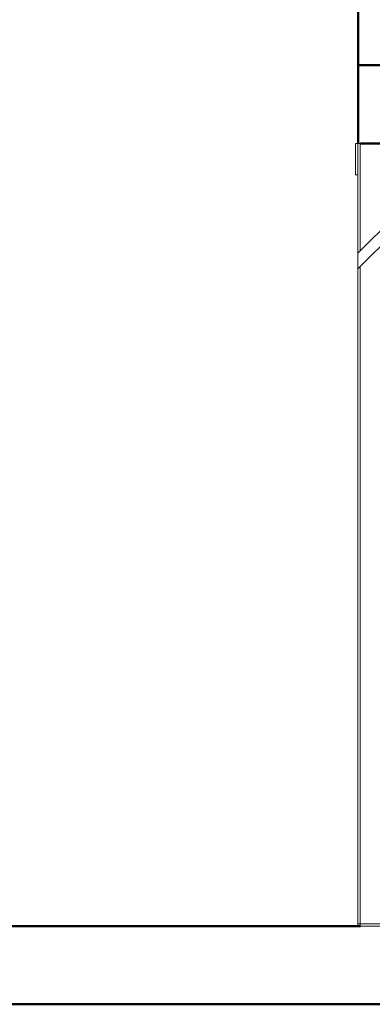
# Model space of a CAD drawing. Header units: millimetres. Extents: x -121 to 17420, y 1231 to 43130.
# Tile 16 of 57: x 9031 to 9481, y 41076 to 42334. Entities that reach past the tile are written whole.
import ezdxf

# ---------------------------------------------------------------- set-up
doc = ezdxf.new("R2010")
doc.units = ezdxf.units.MM
for name, color, linetype, lineweight in [('A-WALL-____-MCUT', 113, 'Continuous', 50), ('A-WALL-____-OTLN', 113, 'Continuous', 20), ('M-EQPM-____-OTLN', 50, 'Continuous', 20)]:
    doc.layers.add(name, color=color, linetype=linetype, lineweight=lineweight)

# ---------------------------------------------------------------- blocks, each defined once
blk = doc.blocks.new('Прямая форма - 83 new-608778-В_Этаж 01_Канализация')
at = {"layer": 'M-EQPM-____-OTLN', "color": 9}
for p, q in [((-403.2, 460), (-403.2, 500)), ((-403.2, 500), (-400.2, 500)), ((-400.2, 359.9), (-400.2, 500)), ((-400.2, 500), (-397.2, 500)), ((-240.1, 500), (-400.2, 339.9)), ((-260.1, 500), (-400.2, 359.9)), ((-397.2, 500), (-397.2, 362.9)), ((-400.2, 460), (-403.2, 460)), ((-400.2, 359.9), (-400.2, 339.9)), ((-400.2, -497), (-400.2, 339.9)), ((-397.2, 342.9), (-397.2, -497)), ((-400.2, -500), (-400.2, -497)), ((-397.2, -497), (-400.2, -497)), ((-397.2, -500), (-397.2, -497)), ((-397.2, -497), (397.2, -497)), ((397.2, -500), (-397.2, -500))]:
    blk.add_line(p, q, dxfattribs=at)
blk = doc.blocks.new('Прямая форма - FU - 054-608779-В_Этаж 01_Канализация')
blk.add_blockref('Прямая форма - 83 new-608778-В_Этаж 01_Канализация', (0, 0))
blk = doc.blocks.new('Прямая форма - 83 new-608882-В_Этаж 01_Канализация')
at = {"layer": 'A-WALL-____-MCUT', "color": 253}
for p, q in [((2702.7, 0), (1175.8, 0)), ((1175.8, -100), (3500, -100))]:
    blk.add_line(p, q, dxfattribs=at)
blk = doc.blocks.new('Прямая форма - SW - 005-608883-В_Этаж 01_Канализация')
blk.add_blockref('Прямая форма - 83 new-608882-В_Этаж 01_Канализация', (0, 0))
blk = doc.blocks.new('Прямая форма - 83 new-608896-В_Этаж 01_Канализация')
at = {"layer": 'A-WALL-____-MCUT', "color": 253}
for p, q in [((705, 100), (100, 100)), ((100, 100), (100, 0)), ((740.3, 100), (727, 100)), ((897.3, 100), (760.3, 100)), ((900.3, 0), (900.3, 100)), ((100, 0), (900.3, 0))]:
    blk.add_line(p, q, dxfattribs=at)
blk = doc.blocks.new('Прямая форма - SW - 005-608897-В_Этаж 01_Канализация')
blk.add_blockref('Прямая форма - 83 new-608896-В_Этаж 01_Канализация', (0, 0))
blk = doc.blocks.new('Прямая форма - 83 new-608906-В_Этаж 01_Канализация')
at = {"layer": 'A-WALL-____-MCUT', "color": 253}
for p, q in [((300, 0), (0, 0)), ((0, 0), (0, -100)), ((300, -100), (300, 0)), ((0, -100), (300, -100))]:
    blk.add_line(p, q, dxfattribs=at)
blk = doc.blocks.new('Прямая форма - SW - 005-608907-В_Этаж 01_Канализация')
blk.add_blockref('Прямая форма - 83 new-608906-В_Этаж 01_Канализация', (0, 0))
blk = doc.blocks.new('83 new_ifc_RVT-1-В_Этаж 01_Канализация')
at = {"layer": 'A-WALL-____-OTLN', "color": 9, "lineweight": 20}
for name, p, rotation in [('Прямая форма - SW - 005-608907-В_Этаж 01_Канализация', (23610, 42275.8), 90), ('Прямая форма - SW - 005-608897-В_Этаж 01_Канализация', (24510.3, 42275.8), 180)]:
    blk.add_blockref(name, p, dxfattribs=dict(at, rotation=rotation))
blk.add_blockref('Прямая форма - SW - 005-608883-В_Этаж 01_Канализация', (20910.3, 41175.8), dxfattribs=at)
at = {"layer": 'M-EQPM-____-OTLN', "color": 9, "lineweight": 20}
blk.add_blockref('Прямая форма - FU - 054-608779-В_Этаж 01_Канализация', (24010.1, 41675.8), dxfattribs=at)

msp = doc.modelspace()

# ---------------------------------------------------------------- block references
at = {"lineweight": 9}
msp.add_blockref('83 new_ifc_RVT-1-В_Этаж 01_Канализация', (-14146.9061, 0), dxfattribs=at)

doc.saveas('drawing.dxf')
